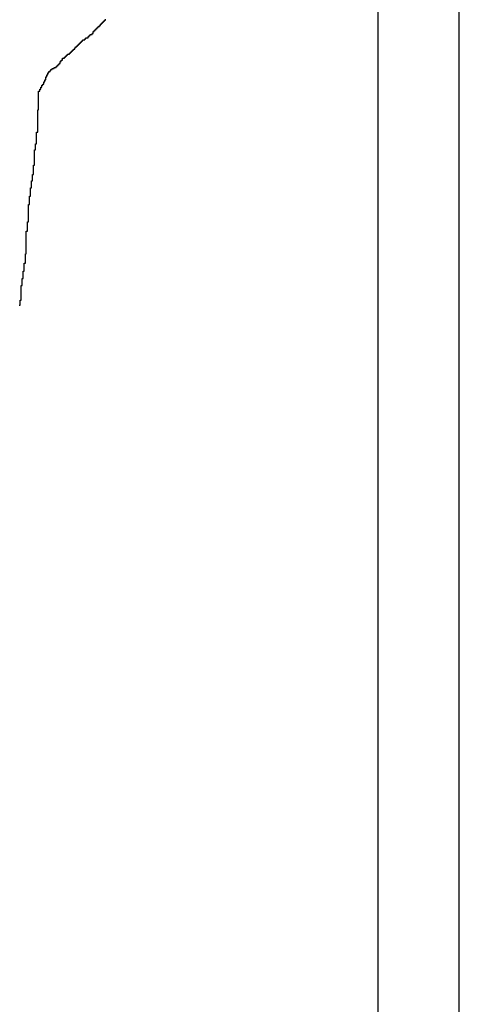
# Model space of a CAD drawing. Header units: millimetres. Extents: x 9.4 to 105.2, y 7.6 to 67.1.
# Tile 136 of 152: x 89.2 to 89.8, y 22.3 to 23.6. Entities that reach past the tile are written whole.
import ezdxf

# ---------------------------------------------------------------- set-up
doc = ezdxf.new("R2010")
doc.units = ezdxf.units.MM
doc.layers.add('BottomOverlay', color=54, linetype='Continuous')
doc.layers.add('TopLayer', color=1, linetype='Continuous')

msp = doc.modelspace()

# ---------------------------------------------------------------- linework, layer by layer
at = {"layer": 'BottomOverlay'}
for p, q in [((89.3157, 23.6124), (89.3157, 23.6138)), ((89.3157, 23.6138), (89.317, 23.6138)), ((89.317, 23.6138), (89.317, 23.6152)), ((89.317, 23.6152), (89.3184, 23.6152)), ((89.3184, 23.6152), (89.3184, 23.6165)), ((89.3034, 23.6001), (89.3034, 23.6015)), ((89.3034, 23.6015), (89.3047, 23.6015)), ((89.3047, 23.6015), (89.3047, 23.6029)), ((89.3047, 23.6029), (89.3061, 23.6029)), ((89.3061, 23.6029), (89.3061, 23.6042)), ((89.3061, 23.6042), (89.3075, 23.6042)), ((89.3075, 23.6042), (89.3075, 23.6056)), ((89.3075, 23.6056), (89.3088, 23.6056)), ((89.3088, 23.6056), (89.3088, 23.607)), ((89.3088, 23.607), (89.3102, 23.607)), ((89.3102, 23.607), (89.3102, 23.6083)), ((89.3102, 23.6083), (89.3116, 23.6083)), ((89.3116, 23.6083), (89.3116, 23.6097)), ((89.3116, 23.6097), (89.3129, 23.6097)), ((89.3129, 23.6097), (89.3129, 23.6111)), ((89.3129, 23.6111), (89.3143, 23.6111)), ((89.3143, 23.6111), (89.3143, 23.6124)), ((89.3143, 23.6124), (89.3157, 23.6124)), ((89.287, 23.5865), (89.287, 23.5878)), ((89.287, 23.5878), (89.2883, 23.5878)), ((89.2883, 23.5878), (89.2883, 23.5892)), ((89.2883, 23.5892), (89.2911, 23.5892)), ((89.2911, 23.5892), (89.2911, 23.5906)), ((89.2911, 23.5906), (89.2924, 23.5906)), ((89.2924, 23.5906), (89.2924, 23.5919)), ((89.2924, 23.5919), (89.2952, 23.5919)), ((89.2952, 23.5919), (89.2952, 23.5933)), ((89.2952, 23.5933), (89.2965, 23.5933)), ((89.2965, 23.5933), (89.2965, 23.5947)), ((89.2965, 23.5947), (89.2979, 23.5947)), ((89.2979, 23.5947), (89.2979, 23.596)), ((89.2979, 23.596), (89.3006, 23.596)), ((89.3006, 23.596), (89.3006, 23.5974)), ((89.3006, 23.5974), (89.302, 23.5974)), ((89.302, 23.5988), (89.302, 23.6001)), ((89.302, 23.6001), (89.3034, 23.6001)), ((89.302, 23.5974), (89.302, 23.5988)), ((89.2746, 23.5742), (89.2746, 23.5755)), ((89.2746, 23.5755), (89.276, 23.5755)), ((89.276, 23.5755), (89.276, 23.5769)), ((89.276, 23.5769), (89.2774, 23.5769)), ((89.2774, 23.5769), (89.2774, 23.5783)), ((89.2774, 23.5783), (89.2787, 23.5783)), ((89.2787, 23.5783), (89.2787, 23.5796)), ((89.2787, 23.5796), (89.2801, 23.5796)), ((89.2801, 23.5796), (89.2801, 23.581)), ((89.2801, 23.581), (89.2815, 23.581)), ((89.2815, 23.581), (89.2815, 23.5824)), ((89.2815, 23.5824), (89.2829, 23.5824)), ((89.2829, 23.5824), (89.2829, 23.5837)), ((89.2829, 23.5837), (89.2842, 23.5837)), ((89.2842, 23.5837), (89.2842, 23.5851)), ((89.2842, 23.5851), (89.2856, 23.5851)), ((89.2856, 23.5851), (89.2856, 23.5865)), ((89.2856, 23.5865), (89.287, 23.5865)), ((89.2596, 23.5605), (89.2596, 23.5619)), ((89.2596, 23.5619), (89.261, 23.5619)), ((89.261, 23.5632), (89.261, 23.5646)), ((89.261, 23.5646), (89.2637, 23.5646)), ((89.261, 23.5619), (89.261, 23.5632)), ((89.2637, 23.5646), (89.2637, 23.566)), ((89.2637, 23.566), (89.2651, 23.566)), ((89.2651, 23.566), (89.2651, 23.5673)), ((89.2651, 23.5673), (89.2664, 23.5673)), ((89.2664, 23.5673), (89.2664, 23.5687)), ((89.2664, 23.5687), (89.2678, 23.5687)), ((89.2678, 23.5687), (89.2678, 23.5701)), ((89.2678, 23.5701), (89.2705, 23.5701)), ((89.2705, 23.5701), (89.2705, 23.5714)), ((89.2705, 23.5714), (89.2719, 23.5714)), ((89.2719, 23.5714), (89.2719, 23.5728)), ((89.2719, 23.5728), (89.2733, 23.5728)), ((89.2733, 23.5728), (89.2733, 23.5742)), ((89.2733, 23.5742), (89.2746, 23.5742)), ((89.2446, 23.5468), (89.2446, 23.5482)), ((89.2446, 23.5482), (89.2459, 23.5482)), ((89.2459, 23.5482), (89.2459, 23.5495)), ((89.2459, 23.5495), (89.2473, 23.5495)), ((89.2473, 23.5495), (89.2473, 23.5509)), ((89.2473, 23.5509), (89.25, 23.5509)), ((89.25, 23.5509), (89.25, 23.5523)), ((89.25, 23.5523), (89.2528, 23.5523)), ((89.2528, 23.5523), (89.2528, 23.5536)), ((89.2528, 23.5536), (89.2541, 23.5536)), ((89.2541, 23.5536), (89.2541, 23.555)), ((89.2541, 23.555), (89.2555, 23.555)), ((89.2555, 23.555), (89.2555, 23.5564)), ((89.2555, 23.5564), (89.2569, 23.5564)), ((89.2569, 23.5564), (89.2569, 23.5578)), ((89.2569, 23.5578), (89.2582, 23.5578)), ((89.2582, 23.5591), (89.2582, 23.5605)), ((89.2582, 23.5605), (89.2596, 23.5605)), ((89.2582, 23.5578), (89.2582, 23.5591)), ((89.2377, 23.5345), (89.2377, 23.5359)), ((89.2377, 23.5359), (89.2391, 23.5359)), ((89.2391, 23.5386), (89.2391, 23.54)), ((89.2391, 23.54), (89.2405, 23.54)), ((89.2391, 23.5372), (89.2391, 23.5386)), ((89.2391, 23.5359), (89.2391, 23.5372)), ((89.2405, 23.5413), (89.2405, 23.5427)), ((89.2405, 23.5427), (89.2418, 23.5427)), ((89.2405, 23.54), (89.2405, 23.5413)), ((89.2418, 23.5441), (89.2418, 23.5454)), ((89.2418, 23.5454), (89.2432, 23.5454)), ((89.2418, 23.5427), (89.2418, 23.5441)), ((89.2432, 23.5454), (89.2432, 23.5468)), ((89.2432, 23.5468), (89.2446, 23.5468)), ((89.2309, 23.5222), (89.2309, 23.5236)), ((89.2309, 23.5236), (89.2323, 23.5236)), ((89.2309, 23.5208), (89.2309, 23.5222)), ((89.2323, 23.5249), (89.2323, 23.5263)), ((89.2323, 23.5263), (89.2336, 23.5263)), ((89.2323, 23.5236), (89.2323, 23.5249)), ((89.2336, 23.5277), (89.2336, 23.529)), ((89.2336, 23.529), (89.235, 23.529)), ((89.2336, 23.5263), (89.2336, 23.5277)), ((89.235, 23.529), (89.235, 23.5304)), ((89.235, 23.5304), (89.2364, 23.5304)), ((89.2364, 23.5318), (89.2364, 23.5331)), ((89.2364, 23.5331), (89.2377, 23.5331)), ((89.2364, 23.5304), (89.2364, 23.5318)), ((89.2377, 23.5331), (89.2377, 23.5345)), ((89.2295, 23.5195), (89.2295, 23.5208)), ((89.2295, 23.5208), (89.2309, 23.5208)), ((89.2295, 23.5181), (89.2295, 23.5195)), ((89.2295, 23.5167), (89.2295, 23.5181)), ((89.2295, 23.5154), (89.2295, 23.5167)), ((89.2295, 23.514), (89.2295, 23.5154)), ((89.2295, 23.5126), (89.2295, 23.514)), ((89.2295, 23.5113), (89.2295, 23.5126)), ((89.2295, 23.5099), (89.2295, 23.5113)), ((89.2295, 23.5085), (89.2295, 23.5099)), ((89.2282, 23.4949), (89.2282, 23.4962)), ((89.2282, 23.4962), (89.2295, 23.4962)), ((89.2295, 23.5072), (89.2295, 23.5085)), ((89.2295, 23.5058), (89.2295, 23.5072)), ((89.2295, 23.5044), (89.2295, 23.5058)), ((89.2295, 23.5031), (89.2295, 23.5044)), ((89.2295, 23.5017), (89.2295, 23.5031)), ((89.2295, 23.5003), (89.2295, 23.5017)), ((89.2295, 23.499), (89.2295, 23.5003)), ((89.2295, 23.4976), (89.2295, 23.499)), ((89.2295, 23.4962), (89.2295, 23.4976)), ((89.2282, 23.4935), (89.2282, 23.4949)), ((89.2282, 23.4921), (89.2282, 23.4935)), ((89.2282, 23.4908), (89.2282, 23.4921)), ((89.2282, 23.4894), (89.2282, 23.4908)), ((89.2282, 23.488), (89.2282, 23.4894)), ((89.2282, 23.4867), (89.2282, 23.488)), ((89.2282, 23.4853), (89.2282, 23.4867)), ((89.2282, 23.4839), (89.2282, 23.4853)), ((89.2282, 23.4826), (89.2282, 23.4839)), ((89.2282, 23.4812), (89.2282, 23.4826)), ((89.2282, 23.4798), (89.2282, 23.4812)), ((89.2282, 23.4785), (89.2282, 23.4798)), ((89.2282, 23.4771), (89.2282, 23.4785)), ((89.2282, 23.4757), (89.2282, 23.4771)), ((89.2282, 23.4744), (89.2282, 23.4757)), ((89.2282, 23.473), (89.2282, 23.4744)), ((89.2282, 23.4716), (89.2282, 23.473)), ((89.2282, 23.4703), (89.2282, 23.4716)), ((89.2282, 23.4689), (89.2282, 23.4703)), ((89.2268, 23.4648), (89.2268, 23.4662)), ((89.2268, 23.4662), (89.2282, 23.4662)), ((89.2268, 23.4634), (89.2268, 23.4648)), ((89.2268, 23.4621), (89.2268, 23.4634)), ((89.2268, 23.4607), (89.2268, 23.4621)), ((89.2268, 23.4593), (89.2268, 23.4607)), ((89.2268, 23.458), (89.2268, 23.4593)), ((89.2268, 23.4566), (89.2268, 23.458)), ((89.2282, 23.4675), (89.2282, 23.4689)), ((89.2282, 23.4662), (89.2282, 23.4675)), ((89.2254, 23.4498), (89.2254, 23.4511)), ((89.2254, 23.4511), (89.2268, 23.4511)), ((89.2254, 23.4484), (89.2254, 23.4498)), ((89.2254, 23.447), (89.2254, 23.4484)), ((89.2254, 23.4457), (89.2254, 23.447)), ((89.2254, 23.4443), (89.2254, 23.4457)), ((89.2254, 23.4429), (89.2254, 23.4443)), ((89.2268, 23.4552), (89.2268, 23.4566)), ((89.2268, 23.4539), (89.2268, 23.4552)), ((89.2268, 23.4525), (89.2268, 23.4539)), ((89.2268, 23.4511), (89.2268, 23.4525)), ((89.2241, 23.4416), (89.2241, 23.4429)), ((89.2241, 23.4429), (89.2254, 23.4429)), ((89.2241, 23.4402), (89.2241, 23.4416)), ((89.2241, 23.4388), (89.2241, 23.4402)), ((89.2241, 23.4375), (89.2241, 23.4388)), ((89.2241, 23.4361), (89.2241, 23.4375)), ((89.2241, 23.4347), (89.2241, 23.4361)), ((89.2241, 23.4334), (89.2241, 23.4347)), ((89.2241, 23.432), (89.2241, 23.4334)), ((89.2241, 23.4306), (89.2241, 23.432)), ((89.2241, 23.4292), (89.2241, 23.4306)), ((89.2227, 23.421), (89.2227, 23.4224)), ((89.2227, 23.4224), (89.2241, 23.4224)), ((89.2227, 23.4197), (89.2227, 23.421)), ((89.2227, 23.4183), (89.2227, 23.4197)), ((89.2227, 23.4169), (89.2227, 23.4183)), ((89.2241, 23.4279), (89.2241, 23.4292)), ((89.2241, 23.4265), (89.2241, 23.4279)), ((89.2241, 23.4251), (89.2241, 23.4265)), ((89.2241, 23.4238), (89.2241, 23.4251)), ((89.2241, 23.4224), (89.2241, 23.4238)), ((89.2213, 23.4087), (89.2213, 23.4101)), ((89.2213, 23.4101), (89.2227, 23.4101)), ((89.2213, 23.4074), (89.2213, 23.4087)), ((89.2213, 23.406), (89.2213, 23.4074)), ((89.2213, 23.4046), (89.2213, 23.406)), ((89.2213, 23.4033), (89.2213, 23.4046)), ((89.2227, 23.4156), (89.2227, 23.4169)), ((89.2227, 23.4142), (89.2227, 23.4156)), ((89.2227, 23.4128), (89.2227, 23.4142)), ((89.2227, 23.4115), (89.2227, 23.4128)), ((89.2227, 23.4101), (89.2227, 23.4115)), ((89.2186, 23.391), (89.2186, 23.3923)), ((89.2186, 23.3923), (89.22, 23.3923)), ((89.22, 23.4005), (89.22, 23.4019)), ((89.22, 23.4019), (89.2213, 23.4019)), ((89.22, 23.3992), (89.22, 23.4005)), ((89.22, 23.3978), (89.22, 23.3992)), ((89.22, 23.3964), (89.22, 23.3978)), ((89.22, 23.3951), (89.22, 23.3964)), ((89.22, 23.3937), (89.22, 23.3951)), ((89.22, 23.3923), (89.22, 23.3937)), ((89.2213, 23.4019), (89.2213, 23.4033)), ((89.2172, 23.38), (89.2172, 23.3814)), ((89.2172, 23.3814), (89.2186, 23.3814)), ((89.2172, 23.3787), (89.2172, 23.38)), ((89.2172, 23.3773), (89.2172, 23.3787)), ((89.2186, 23.3896), (89.2186, 23.391)), ((89.2186, 23.3882), (89.2186, 23.3896)), ((89.2186, 23.3869), (89.2186, 23.3882)), ((89.2186, 23.3855), (89.2186, 23.3869)), ((89.2186, 23.3841), (89.2186, 23.3855)), ((89.2186, 23.3828), (89.2186, 23.3841)), ((89.2186, 23.3814), (89.2186, 23.3828)), ((89.2159, 23.3691), (89.2159, 23.3705)), ((89.2159, 23.3705), (89.2172, 23.3705)), ((89.2159, 23.3677), (89.2159, 23.3691)), ((89.2159, 23.3664), (89.2159, 23.3677)), ((89.2159, 23.365), (89.2159, 23.3664)), ((89.2172, 23.3759), (89.2172, 23.3773)), ((89.2172, 23.3746), (89.2172, 23.3759)), ((89.2172, 23.3732), (89.2172, 23.3746)), ((89.2172, 23.3718), (89.2172, 23.3732)), ((89.2172, 23.3705), (89.2172, 23.3718)), ((89.2159, 23.3636), (89.2159, 23.365)), ((89.2159, 23.3623), (89.2159, 23.3636)), ((89.2159, 23.3609), (89.2159, 23.3623)), ((89.2159, 23.3595), (89.2159, 23.3609)), ((89.2159, 23.3582), (89.2159, 23.3595)), ((89.2159, 23.3568), (89.2159, 23.3582)), ((89.2159, 23.3554), (89.2159, 23.3568)), ((89.2159, 23.3541), (89.2159, 23.3554)), ((89.2159, 23.3527), (89.2159, 23.3541)), ((89.2159, 23.3513), (89.2159, 23.3527)), ((89.2145, 23.3459), (89.2145, 23.3472)), ((89.2145, 23.3472), (89.2159, 23.3472)), ((89.2145, 23.3445), (89.2145, 23.3459)), ((89.2145, 23.3431), (89.2145, 23.3445)), ((89.2145, 23.3418), (89.2145, 23.3431)), ((89.2145, 23.3404), (89.2145, 23.3418)), ((89.2145, 23.339), (89.2145, 23.3404)), ((89.2145, 23.3377), (89.2145, 23.339)), ((89.2159, 23.35), (89.2159, 23.3513)), ((89.2159, 23.3486), (89.2159, 23.35)), ((89.2159, 23.3472), (89.2159, 23.3486)), ((89.2131, 23.3336), (89.2131, 23.3349)), ((89.2131, 23.3349), (89.2145, 23.3349)), ((89.2131, 23.3322), (89.2131, 23.3336)), ((89.2131, 23.3308), (89.2131, 23.3322)), ((89.2131, 23.3295), (89.2131, 23.3308)), ((89.2131, 23.3281), (89.2131, 23.3295)), ((89.2131, 23.3267), (89.2131, 23.3281)), ((89.2131, 23.3254), (89.2131, 23.3267)), ((89.2145, 23.3363), (89.2145, 23.3377)), ((89.2145, 23.3349), (89.2145, 23.3363)), ((89.2131, 23.324), (89.2131, 23.3254)), ((89.2131, 23.3226), (89.2131, 23.324)), ((89.2131, 23.3213), (89.2131, 23.3226)), ((89.2131, 23.3199), (89.2131, 23.3213)), ((89.2131, 23.3185), (89.2131, 23.3199)), ((89.2131, 23.3172), (89.2131, 23.3185)), ((89.2131, 23.3158), (89.2131, 23.3172)), ((89.2131, 23.3144), (89.2131, 23.3158)), ((89.2131, 23.3131), (89.2131, 23.3144)), ((89.2131, 23.3117), (89.2131, 23.3131)), ((89.2118, 23.3035), (89.2118, 23.3049)), ((89.2118, 23.3049), (89.2131, 23.3049)), ((89.2118, 23.3021), (89.2118, 23.3035)), ((89.2118, 23.3008), (89.2118, 23.3021)), ((89.2118, 23.2994), (89.2118, 23.3008)), ((89.2131, 23.3103), (89.2131, 23.3117)), ((89.2131, 23.309), (89.2131, 23.3103)), ((89.2131, 23.3076), (89.2131, 23.309)), ((89.2131, 23.3062), (89.2131, 23.3076)), ((89.2131, 23.3049), (89.2131, 23.3062)), ((89.2104, 23.2912), (89.2104, 23.2925)), ((89.2104, 23.2925), (89.2118, 23.2925)), ((89.2104, 23.2898), (89.2104, 23.2912)), ((89.2104, 23.2884), (89.2104, 23.2898)), ((89.2104, 23.2871), (89.2104, 23.2884)), ((89.2104, 23.2857), (89.2104, 23.2871)), ((89.2118, 23.298), (89.2118, 23.2994)), ((89.2118, 23.2967), (89.2118, 23.298)), ((89.2118, 23.2953), (89.2118, 23.2967)), ((89.2118, 23.2939), (89.2118, 23.2953)), ((89.2118, 23.2925), (89.2118, 23.2939)), ((89.209, 23.2802), (89.209, 23.2816)), ((89.209, 23.2816), (89.2104, 23.2816)), ((89.209, 23.2789), (89.209, 23.2802)), ((89.209, 23.2775), (89.209, 23.2789)), ((89.209, 23.2761), (89.209, 23.2775)), ((89.209, 23.2748), (89.209, 23.2761)), ((89.209, 23.2734), (89.209, 23.2748)), ((89.2104, 23.2843), (89.2104, 23.2857)), ((89.2104, 23.283), (89.2104, 23.2843)), ((89.2104, 23.2816), (89.2104, 23.283)), ((89.2063, 23.2611), (89.2063, 23.2625)), ((89.2063, 23.2625), (89.2077, 23.2625)), ((89.2063, 23.2597), (89.2063, 23.2611)), ((89.2077, 23.2707), (89.2077, 23.272)), ((89.2077, 23.272), (89.209, 23.272)), ((89.2077, 23.2693), (89.2077, 23.2707)), ((89.2077, 23.2679), (89.2077, 23.2693)), ((89.2077, 23.2666), (89.2077, 23.2679)), ((89.2077, 23.2652), (89.2077, 23.2666)), ((89.2077, 23.2638), (89.2077, 23.2652)), ((89.2077, 23.2625), (89.2077, 23.2638)), ((89.209, 23.272), (89.209, 23.2734)), ((89.2063, 23.2584), (89.2063, 23.2597)), ((89.2063, 23.257), (89.2063, 23.2584)), ((89.2063, 23.2556), (89.2063, 23.257)), ((89.2063, 23.2543), (89.2063, 23.2556)), ((89.2063, 23.2529), (89.2063, 23.2543)), ((89.2063, 23.2515), (89.2063, 23.2529)), ((89.2063, 23.2502), (89.2063, 23.2515)), ((89.2063, 23.2488), (89.2063, 23.2502)), ((89.2063, 23.2474), (89.2063, 23.2488)), ((89.2063, 23.2461), (89.2063, 23.2474)), ((89.2036, 23.2365), (89.2049, 23.2365)), ((89.2049, 23.242), (89.2049, 23.2433)), ((89.2049, 23.2433), (89.2063, 23.2433)), ((89.2049, 23.2406), (89.2049, 23.242)), ((89.2049, 23.2392), (89.2049, 23.2406)), ((89.2049, 23.2379), (89.2049, 23.2392)), ((89.2049, 23.2365), (89.2049, 23.2379)), ((89.2063, 23.2447), (89.2063, 23.2461)), ((89.2063, 23.2433), (89.2063, 23.2447))]:
    msp.add_line(p, q, dxfattribs=at)
at = {"layer": 'TopLayer'}
for p, q in [((89.6808, 24.9801), (89.6808, 21.59)), ((89.789, 21.59), (89.789, 24.9801))]:
    msp.add_line(p, q, dxfattribs=at)

doc.saveas('drawing.dxf')
